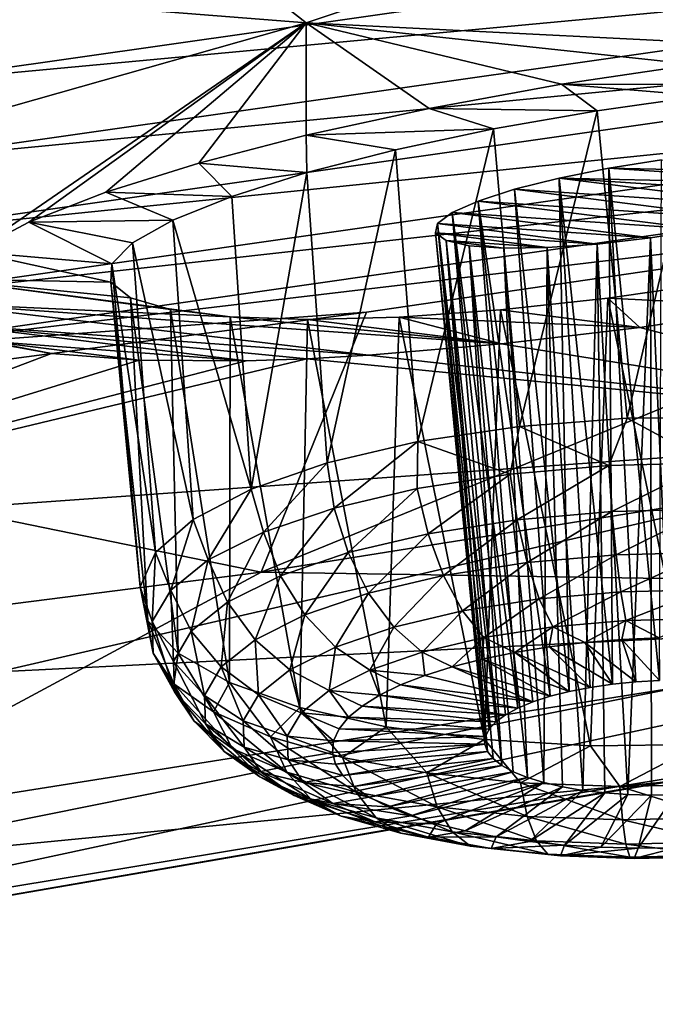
# Model space of a CAD drawing. Header units: metres. Extents: x -92 to 264, y -100 to 50.
# Tile 140 of 256: x 222.98 to 224.71, y -26.3 to -23.6. Entities that reach past the tile are written whole.
import ezdxf

# ---------------------------------------------------------------- set-up
doc = ezdxf.new("R2010")
doc.units = ezdxf.units.M
doc.layers.add('solid_21062050_01', color=7, linetype='CONTINUOUS')

msp = doc.modelspace()

# ---------------------------------------------------------------- linework, layer by layer
at = {"layer": 'solid_21062050_01'}
for points in [[(220.879593, -23.384487, 191.114731), (222.703583, -22.786758, 189.454483), (223.759369, -23.611334, 193.953568)], [(222.703583, -22.786758, 189.454483), (225.820358, -22.922903, 192.041382), (223.759369, -23.611334, 193.953568)], [(225.183243, -23.682306, 195.384888), (223.759369, -23.611334, 193.953568), (225.820358, -22.922903, 192.041382)], [(222.626877, -23.778236, 229.514206), (226.890106, -23.170931, 227.830093), (222.618942, -23.558395, 229.571106)], [(226.882706, -23.380537, 227.737427), (226.890106, -23.170931, 227.830093), (222.626877, -23.778236, 229.514206)], [(220.879593, -23.384487, 191.114731), (223.759369, -23.611334, 193.953568), (221.538956, -24.240316, 195.700638)], [(222.620636, -23.988537, 229.4207), (226.882706, -23.380537, 227.737427), (222.626877, -23.778236, 229.514206)], [(226.856262, -23.578487, 227.605103), (226.882706, -23.380537, 227.737427), (222.620636, -23.988537, 229.4207)], [(222.598297, -24.186718, 229.286194), (226.856262, -23.578487, 227.605103), (222.620636, -23.988537, 229.4207)], [(226.810013, -23.756815, 227.43428), (226.856262, -23.578487, 227.605103), (222.598297, -24.186718, 229.286194)], [(222.846542, -24.237318, 196.606689), (221.538956, -24.240316, 195.700638), (223.759369, -23.611334, 193.953568)], [(223.000122, -24.156481, 196.274048), (222.846542, -24.237318, 196.606689), (223.759369, -23.611334, 193.953568)], [(223.210693, -24.07399, 195.97937), (223.000122, -24.156481, 196.274048), (223.759369, -23.611334, 193.953568)], [(223.465225, -23.994623, 195.738541), (223.210693, -24.07399, 195.97937), (223.759369, -23.611334, 193.953568)], [(223.758942, -23.918152, 195.546494), (223.465225, -23.994623, 195.738541), (223.759369, -23.611334, 193.953568)], [(224.096039, -23.844973, 195.408768), (223.758942, -23.918152, 195.546494), (223.759369, -23.611334, 193.953568)], [(224.457962, -23.779293, 195.334457), (224.096039, -23.844973, 195.408768), (223.759369, -23.611334, 193.953568)], [(224.822006, -23.72493, 195.326904), (224.457962, -23.779293, 195.334457), (223.759369, -23.611334, 193.953568)], [(225.183243, -23.682306, 195.384888), (224.822006, -23.72493, 195.326904), (223.759369, -23.611334, 193.953568)], [(225.128204, -23.779823, 195.868149), (224.457962, -23.779293, 195.334457), (224.822006, -23.72493, 195.326904)], [(222.559235, -24.364748, 229.111771), (226.810013, -23.756815, 227.43428), (222.598297, -24.186718, 229.286194)], [(226.745773, -23.900181, 227.23465), (226.810013, -23.756815, 227.43428), (222.559235, -24.364748, 229.111771)], [(224.555191, -23.851528, 195.798782), (224.096039, -23.844973, 195.408768), (224.457962, -23.779293, 195.334457)], [(224.843826, -23.810616, 195.806), (224.457962, -23.779293, 195.334457), (225.128204, -23.779823, 195.868149)], [(224.555191, -23.851528, 195.798782), (224.457962, -23.779293, 195.334457), (224.843826, -23.810616, 195.806)], [(224.555191, -23.851528, 195.798782), (224.843826, -23.810616, 195.806), (224.638062, -24.692785, 195.579361)], [(224.843826, -23.810616, 195.806), (224.937515, -24.689711, 195.591492), (224.638062, -24.692785, 195.579361)], [(224.271622, -23.901344, 195.847061), (223.758942, -23.918152, 195.546494), (224.096039, -23.844973, 195.408768)], [(224.271622, -23.901344, 195.847061), (224.096039, -23.844973, 195.408768), (224.555191, -23.851528, 195.798782)], [(224.271622, -23.901344, 195.847061), (224.555191, -23.851528, 195.798782), (224.342957, -24.715359, 195.626633)], [(224.555191, -23.851528, 195.798782), (224.638062, -24.692785, 195.579361), (224.342957, -24.715359, 195.626633)], [(222.504974, -24.507238, 228.907318), (226.181458, -24.071962, 227.23497), (226.745773, -23.900181, 227.23465)], [(222.504974, -24.507238, 228.907318), (226.745773, -23.900181, 227.23465), (222.559235, -24.364748, 229.111771)], [(224.003357, -23.958466, 195.949905), (223.758942, -23.918152, 195.546494), (224.271622, -23.901344, 195.847061)], [(224.003357, -23.958466, 195.949905), (224.271622, -23.901344, 195.847061), (224.065094, -24.756447, 195.731216)], [(224.271622, -23.901344, 195.847061), (224.342957, -24.715359, 195.626633), (224.065094, -24.756447, 195.731216)], [(223.761261, -24.02079, 196.10408), (223.465225, -23.994623, 195.738541), (223.758942, -23.918152, 195.546494)], [(224.003357, -23.958466, 195.949905), (223.761261, -24.02079, 196.10408), (223.758942, -23.918152, 195.546494)], [(224.003357, -23.958466, 195.949905), (223.81662, -24.814255, 195.88855), (223.761261, -24.02079, 196.10408)], [(224.003357, -23.958466, 195.949905), (224.065094, -24.756447, 195.731216), (223.81662, -24.814255, 195.88855)], [(223.555557, -24.085745, 196.303452), (223.210693, -24.07399, 195.97937), (223.465225, -23.994623, 195.738541)], [(223.555557, -24.085745, 196.303452), (223.465225, -23.994623, 195.738541), (223.761261, -24.02079, 196.10408)], [(224.731735, -23.985722, 196.684662), (224.587738, -24.00828, 196.69252), (224.726059, -25.410295, 196.322601)], [(225.31781, -24.023981, 197.409088), (224.587738, -24.00828, 196.69252), (224.731735, -23.985722, 196.684662)], [(223.555557, -24.085745, 196.303452), (223.761261, -24.02079, 196.10408), (223.608414, -24.886253, 196.091766)], [(223.761261, -24.02079, 196.10408), (223.81662, -24.814255, 195.88855), (223.608414, -24.886253, 196.091766)], [(224.587738, -24.00828, 196.69252), (224.451187, -24.03562, 196.734329), (224.597549, -25.420126, 196.343185)], [(225.278122, -24.05373, 197.548187), (224.451187, -24.03562, 196.734329), (224.587738, -24.00828, 196.69252)], [(224.587738, -24.00828, 196.69252), (224.661072, -25.413906, 196.328888), (224.726059, -25.410295, 196.322601)], [(224.587738, -24.00828, 196.69252), (224.597549, -25.420126, 196.343185), (224.661072, -25.413906, 196.328888)], [(225.278122, -24.05373, 197.548187), (224.587738, -24.00828, 196.69252), (225.31781, -24.023981, 197.409088)], [(224.451187, -24.03562, 196.734329), (225.106537, -24.117826, 197.773132), (224.329727, -24.066242, 196.807785)], [(224.451187, -24.03562, 196.734329), (224.329727, -24.066242, 196.807785), (224.479263, -25.439926, 196.394699)], [(225.206253, -24.085609, 197.671768), (225.106537, -24.117826, 197.773132), (224.451187, -24.03562, 196.734329)], [(224.451187, -24.03562, 196.734329), (224.536606, -25.428848, 196.36525), (224.597549, -25.420126, 196.343185)], [(224.451187, -24.03562, 196.734329), (224.479263, -25.439926, 196.394699), (224.536606, -25.428848, 196.36525)], [(225.206253, -24.085609, 197.671768), (224.451187, -24.03562, 196.734329), (225.278122, -24.05373, 197.548187)], [(222.504974, -24.507238, 228.907318), (223.924377, -24.402849, 228.145416), (226.181458, -24.071962, 227.23497)], [(223.394623, -24.150618, 196.539444), (223.000122, -24.156481, 196.274048), (223.210693, -24.07399, 195.97937)], [(223.394623, -24.150618, 196.539444), (223.210693, -24.07399, 195.97937), (223.555557, -24.085745, 196.303452)], [(226.181458, -24.071962, 227.23497), (223.635956, -25.113804, 225.063721), (228.028275, -24.413754, 223.119263)], [(226.181458, -24.071962, 227.23497), (223.924377, -24.402849, 228.145416), (223.635956, -25.113804, 225.063721)], [(224.23024, -24.098431, 196.908829), (224.426514, -25.453169, 196.431046), (224.329727, -24.066242, 196.807785)], [(224.23024, -24.098431, 196.908829), (224.329727, -24.066242, 196.807785), (224.984528, -24.148628, 197.846802)], [(224.984528, -24.148628, 197.846802), (224.329727, -24.066242, 196.807785), (225.106537, -24.117826, 197.773132)], [(224.329727, -24.066242, 196.807785), (224.426514, -25.453169, 196.431046), (224.479263, -25.439926, 196.394699)], [(223.394623, -24.150618, 196.539444), (223.555557, -24.085745, 196.303452), (223.608414, -24.886253, 196.091766)], [(224.23024, -24.098431, 196.908829), (224.158646, -24.130283, 197.031509), (224.338318, -25.485207, 196.52179)], [(224.23024, -24.098431, 196.908829), (224.846878, -24.176296, 197.888611), (224.158646, -24.130283, 197.031509)], [(224.23024, -24.098431, 196.908829), (224.379272, -25.468349, 196.473648), (224.426514, -25.453169, 196.431046)], [(224.23024, -24.098431, 196.908829), (224.338318, -25.485207, 196.52179), (224.379272, -25.468349, 196.473648)], [(224.23024, -24.098431, 196.908829), (224.984528, -24.148628, 197.846802), (224.846878, -24.176296, 197.888611)], [(223.284027, -24.212839, 196.802368), (223.000122, -24.156481, 196.274048), (223.394623, -24.150618, 196.539444)], [(223.284027, -24.212839, 196.802368), (223.394623, -24.150618, 196.539444), (223.449539, -24.969297, 196.33197)], [(223.394623, -24.150618, 196.539444), (223.608414, -24.886253, 196.091766), (223.449539, -24.969297, 196.33197)], [(224.158646, -24.130283, 197.031509), (224.118912, -24.159973, 197.168869), (224.27803, -25.522778, 196.631287)], [(224.158646, -24.130283, 197.031509), (224.701157, -24.199245, 197.895874), (224.118912, -24.159973, 197.168869)], [(224.158646, -24.130283, 197.031509), (224.304382, -25.503454, 196.574631), (224.338318, -25.485207, 196.52179)], [(224.158646, -24.130283, 197.031509), (224.27803, -25.522778, 196.631287), (224.304382, -25.503454, 196.574631)], [(224.158646, -24.130283, 197.031509), (224.846878, -24.176296, 197.888611), (224.701157, -24.199245, 197.895874)], [(223.226944, -24.270189, 197.08252), (222.846542, -24.237318, 196.606689), (223.000122, -24.156481, 196.274048)], [(223.226944, -24.270189, 197.08252), (223.000122, -24.156481, 196.274048), (223.284027, -24.212839, 196.802368)], [(224.118912, -24.159973, 197.168869), (224.113312, -24.185875, 197.313416), (224.249756, -25.56332, 196.75209)], [(224.118912, -24.159973, 197.168869), (224.555634, -24.21604, 197.867661), (224.113312, -24.185875, 197.313416)], [(224.118912, -24.159973, 197.168869), (224.25972, -25.542847, 196.690781), (224.27803, -25.522778, 196.631287)], [(224.118912, -24.159973, 197.168869), (224.249756, -25.56332, 196.75209), (224.25972, -25.542847, 196.690781)], [(224.118912, -24.159973, 197.168869), (224.701157, -24.199245, 197.895874), (224.555634, -24.21604, 197.867661)], [(224.701157, -24.199245, 197.895874), (224.846878, -24.176296, 197.888611), (224.769363, -25.722536, 197.271622)], [(224.113312, -24.185875, 197.313416), (224.248306, -25.583845, 196.814163), (224.249756, -25.56332, 196.75209)], [(224.113312, -24.185875, 197.313416), (224.255402, -25.604073, 196.875946), (224.248306, -25.583845, 196.814163)], [(224.113312, -24.185875, 197.313416), (224.142502, -24.206514, 197.457443), (224.255402, -25.604073, 196.875946)], [(224.113312, -24.185875, 197.313416), (224.555634, -24.21604, 197.867661), (224.419006, -24.225571, 197.805084)], [(224.113312, -24.185875, 197.313416), (224.419006, -24.225571, 197.805084), (224.142502, -24.206514, 197.457443)], [(224.142502, -24.206514, 197.457443), (224.270935, -25.623655, 196.936386), (224.255402, -25.604073, 196.875946)], [(224.142502, -24.206514, 197.457443), (224.294601, -25.642262, 196.994446), (224.270935, -25.623655, 196.936386)], [(224.142502, -24.206514, 197.457443), (224.205627, -24.220604, 197.592957), (224.294601, -25.642262, 196.994446)], [(224.142502, -24.206514, 197.457443), (224.419006, -24.225571, 197.805084), (224.299759, -24.22715, 197.711548)], [(224.142502, -24.206514, 197.457443), (224.299759, -24.22715, 197.711548), (224.205627, -24.220604, 197.592957)], [(224.555634, -24.21604, 197.867661), (224.701157, -24.199245, 197.895874), (224.639374, -25.721727, 197.259872)], [(224.701157, -24.199245, 197.895874), (224.703995, -25.723475, 197.269791), (224.639374, -25.721727, 197.259872)], [(224.701157, -24.199245, 197.895874), (224.769363, -25.722536, 197.271622), (224.703995, -25.723475, 197.269791)], [(223.226944, -24.270189, 197.08252), (223.284027, -24.212839, 196.802368), (223.34697, -25.059755, 196.598679)], [(223.284027, -24.212839, 196.802368), (223.449539, -24.969297, 196.33197), (223.34697, -25.059755, 196.598679)], [(224.205627, -24.220604, 197.592957), (224.326035, -25.659569, 197.049133), (224.294601, -25.642262, 196.994446)], [(224.205627, -24.220604, 197.592957), (224.364685, -25.675283, 197.099503), (224.326035, -25.659569, 197.049133)], [(224.205627, -24.220604, 197.592957), (224.299759, -24.22715, 197.711548), (224.364685, -25.675283, 197.099503)], [(224.299759, -24.22715, 197.711548), (224.419006, -24.225571, 197.805084), (224.409897, -25.689135, 197.144699)], [(224.299759, -24.22715, 197.711548), (224.409897, -25.689135, 197.144699), (224.364685, -25.675283, 197.099503)], [(224.419006, -24.225571, 197.805084), (224.460892, -25.700886, 197.18396), (224.409897, -25.689135, 197.144699)], [(224.419006, -24.225571, 197.805084), (224.555634, -24.21604, 197.867661), (224.516769, -25.710337, 197.216583)], [(224.419006, -24.225571, 197.805084), (224.516769, -25.710337, 197.216583), (224.460892, -25.700886, 197.18396)], [(224.555634, -24.21604, 197.867661), (224.576614, -25.717323, 197.242035), (224.516769, -25.710337, 197.216583)], [(224.555634, -24.21604, 197.867661), (224.639374, -25.721727, 197.259872), (224.576614, -25.717323, 197.242035)], [(223.061813, -24.515442, 198.385651), (221.746796, -25.014183, 200.419815), (221.538956, -24.240316, 195.700638)], [(222.886429, -24.482143, 198.043091), (223.061813, -24.515442, 198.385651), (221.538956, -24.240316, 195.700638)], [(223.224884, -24.32082, 197.370819), (222.75824, -24.311523, 196.956238), (222.846542, -24.237318, 196.606689)], [(223.224884, -24.32082, 197.370819), (222.846542, -24.237318, 196.606689), (223.226944, -24.270189, 197.08252)], [(223.224884, -24.32082, 197.370819), (223.226944, -24.270189, 197.08252), (223.305176, -25.153679, 196.880219)], [(223.226944, -24.270189, 197.08252), (223.34697, -25.059755, 196.598679), (223.305176, -25.153679, 196.880219)], [(223.551224, -24.415541, 198.194473), (222.735031, -24.378183, 197.317795), (222.75824, -24.311523, 196.956238)], [(223.278473, -24.363024, 197.658554), (222.75824, -24.311523, 196.956238), (223.224884, -24.32082, 197.370819)], [(223.387695, -24.395138, 197.936554), (222.75824, -24.311523, 196.956238), (223.278473, -24.363024, 197.658554)], [(223.551224, -24.415541, 198.194473), (222.75824, -24.311523, 196.956238), (223.387695, -24.395138, 197.936554)], [(223.224884, -24.32082, 197.370819), (223.305176, -25.153679, 196.880219), (223.325989, -25.246958, 197.164291)], [(223.278473, -24.363024, 197.658554), (223.224884, -24.32082, 197.370819), (223.325989, -25.246958, 197.164291)], [(224.883118, -24.321569, 198.807129), (225.05188, -24.386532, 199.380539), (224.585068, -24.364405, 198.7957)], [(224.883118, -24.321569, 198.807129), (224.585068, -24.364405, 198.7957), (224.837173, -25.585165, 198.297043)], [(223.278473, -24.363024, 197.658554), (223.325989, -25.246958, 197.164291), (223.408508, -25.335516, 197.438477)], [(223.387695, -24.395138, 197.936554), (223.278473, -24.363024, 197.658554), (223.408508, -25.335516, 197.438477)], [(224.585068, -24.364405, 198.7957), (224.672012, -24.444242, 199.381592), (224.291153, -24.39646, 198.725372)], [(224.585068, -24.364405, 198.7957), (224.291153, -24.39646, 198.725372), (224.537704, -25.588238, 198.284927)], [(224.585068, -24.364405, 198.7957), (224.537704, -25.588238, 198.284927), (224.837173, -25.585165, 198.297043)], [(224.585068, -24.364405, 198.7957), (225.05188, -24.386532, 199.380539), (224.672012, -24.444242, 199.381592)], [(222.735031, -24.378183, 197.317795), (224.293564, -24.489441, 199.310822), (223.930038, -24.520267, 199.170074)], [(223.551224, -24.415541, 198.194473), (224.293564, -24.489441, 199.310822), (222.735031, -24.378183, 197.317795)], [(222.735031, -24.378183, 197.317795), (223.930038, -24.520267, 199.170074), (222.777313, -24.435644, 197.682877)], [(223.387695, -24.395138, 197.936554), (223.408508, -25.335516, 197.438477), (223.549103, -25.415487, 197.690811)], [(223.551224, -24.415541, 198.194473), (223.387695, -24.395138, 197.936554), (223.549103, -25.415487, 197.690811)], [(224.291153, -24.39646, 198.725372), (224.672012, -24.444242, 199.381592), (224.01329, -24.416237, 198.598221)], [(224.291153, -24.39646, 198.725372), (224.01329, -24.416237, 198.598221), (224.246979, -25.571678, 198.213943)], [(224.291153, -24.39646, 198.725372), (224.246979, -25.571678, 198.213943), (224.537704, -25.588238, 198.284927)], [(224.672012, -24.444242, 199.381592), (225.05188, -24.386532, 199.380539), (225.764969, -24.72702, 202.577301)], [(223.924377, -24.402849, 228.145416), (221.631256, -24.703745, 228.973206), (223.635956, -25.113804, 225.063721)], [(222.504974, -24.507238, 228.907318), (221.631256, -24.703745, 228.973206), (223.924377, -24.402849, 228.145416)], [(223.551224, -24.415541, 198.194473), (223.549103, -25.415487, 197.690811), (223.741638, -25.483372, 197.910248)], [(223.763107, -24.422741, 198.418869), (224.293564, -24.489441, 199.310822), (223.551224, -24.415541, 198.194473)], [(223.763107, -24.422741, 198.418869), (223.551224, -24.415541, 198.194473), (223.741638, -25.483372, 197.910248)], [(228.028275, -24.413754, 223.119263), (223.635956, -25.113804, 225.063721), (226.480988, -25.157835, 219.937286)], [(223.763107, -24.422741, 198.418869), (223.741638, -25.483372, 197.910248), (223.977707, -25.536205, 198.087204)], [(224.01329, -24.416237, 198.598221), (224.293564, -24.489441, 199.310822), (223.763107, -24.422741, 198.418869)], [(224.01329, -24.416237, 198.598221), (223.763107, -24.422741, 198.418869), (223.977707, -25.536205, 198.087204)], [(224.01329, -24.416237, 198.598221), (223.977707, -25.536205, 198.087204), (224.246979, -25.571678, 198.213943)], [(224.01329, -24.416237, 198.598221), (224.672012, -24.444242, 199.381592), (224.293564, -24.489441, 199.310822)], [(222.777313, -24.435644, 197.682877), (223.930038, -24.520267, 199.170074), (223.761337, -24.529665, 199.076599)], [(222.777313, -24.435644, 197.682877), (223.761337, -24.529665, 199.076599), (223.594574, -24.535286, 198.963211)], [(222.777313, -24.435644, 197.682877), (223.594574, -24.535286, 198.963211), (222.886429, -24.482143, 198.043091)], [(224.293564, -24.489441, 199.310822), (224.672012, -24.444242, 199.381592), (225.764969, -24.72702, 202.577301)], [(222.886429, -24.482143, 198.043091), (223.594574, -24.535286, 198.963211), (223.301697, -24.533657, 198.698517)], [(222.886429, -24.482143, 198.043091), (223.301697, -24.533657, 198.698517), (223.061813, -24.515442, 198.385651)], [(223.930038, -24.520267, 199.170074), (224.293564, -24.489441, 199.310822), (225.764969, -24.72702, 202.577301)], [(223.061813, -24.515442, 198.385651), (223.301697, -24.533657, 198.698517), (221.746796, -25.014183, 200.419815)], [(221.746796, -25.014183, 200.419815), (223.761337, -24.529665, 199.076599), (225.764969, -24.72702, 202.577301)], [(223.594574, -24.535286, 198.963211), (223.761337, -24.529665, 199.076599), (221.746796, -25.014183, 200.419815)], [(223.761337, -24.529665, 199.076599), (223.930038, -24.520267, 199.170074), (225.764969, -24.72702, 202.577301)], [(223.301697, -24.533657, 198.698517), (223.594574, -24.535286, 198.963211), (221.746796, -25.014183, 200.419815)], [(224.587509, -24.821613, 195.568207), (224.342957, -24.715359, 195.626633), (224.638062, -24.692785, 195.579361)], [(224.863586, -24.814812, 195.567368), (224.587509, -24.821613, 195.568207), (224.638062, -24.692785, 195.579361)], [(224.863586, -24.814812, 195.567368), (224.638062, -24.692785, 195.579361), (224.937515, -24.689711, 195.591492)], [(221.631256, -24.703745, 228.973206), (219.092606, -25.692774, 226.671875), (223.635956, -25.113804, 225.063721)], [(224.317291, -24.845158, 195.620193), (224.065094, -24.756447, 195.731216), (224.342957, -24.715359, 195.626633)], [(224.587509, -24.821613, 195.568207), (224.317291, -24.845158, 195.620193), (224.342957, -24.715359, 195.626633)], [(221.746796, -25.014183, 200.419815), (225.764969, -24.72702, 202.577301), (222.916412, -25.386377, 204.408737)], [(222.916412, -25.386377, 204.408737), (225.764969, -24.72702, 202.577301), (225.667343, -25.249088, 207.390106)], [(224.065094, -24.756447, 195.731216), (223.835434, -24.938253, 195.867737), (223.81662, -24.814255, 195.88855)], [(224.063354, -24.884542, 195.721329), (223.835434, -24.938253, 195.867737), (224.065094, -24.756447, 195.731216)], [(224.317291, -24.845158, 195.620193), (224.063354, -24.884542, 195.721329), (224.065094, -24.756447, 195.731216)], [(223.642288, -25.004227, 196.053772), (223.608414, -24.886253, 196.091766), (223.81662, -24.814255, 195.88855)], [(223.835434, -24.938253, 195.867737), (223.642288, -25.004227, 196.053772), (223.81662, -24.814255, 195.88855)], [(224.33667, -24.970585, 195.634949), (224.317291, -24.845158, 195.620193), (224.587509, -24.821613, 195.568207)], [(224.33667, -24.970585, 195.634949), (224.587509, -24.821613, 195.568207), (224.596146, -24.947975, 195.585022)], [(224.596146, -24.947975, 195.585022), (224.587509, -24.821613, 195.568207), (224.863586, -24.814812, 195.567368)], [(224.596146, -24.947975, 195.585022), (224.863586, -24.814812, 195.567368), (224.861267, -24.941442, 195.584213)], [(224.092804, -25.008408, 195.732071), (224.063354, -24.884542, 195.721329), (224.317291, -24.845158, 195.620193)], [(224.092804, -25.008408, 195.732071), (224.317291, -24.845158, 195.620193), (224.33667, -24.970585, 195.634949)], [(223.491333, -25.079926, 196.272293), (223.449539, -24.969297, 196.33197), (223.608414, -24.886253, 196.091766)], [(223.642288, -25.004227, 196.053772), (223.491333, -25.079926, 196.272293), (223.608414, -24.886253, 196.091766)], [(224.063354, -24.884542, 195.721329), (223.873917, -25.059986, 195.872665), (223.835434, -24.938253, 195.867737)], [(224.092804, -25.008408, 195.732071), (223.873917, -25.059986, 195.872665), (224.063354, -24.884542, 195.721329)], [(223.688431, -25.123341, 196.051315), (223.642288, -25.004227, 196.053772), (223.835434, -24.938253, 195.867737)], [(223.688431, -25.123341, 196.051315), (223.835434, -24.938253, 195.867737), (223.873917, -25.059986, 195.872665)], [(224.33667, -24.970585, 195.634949), (224.596146, -24.947975, 195.585022), (224.363831, -25.086985, 195.680099)], [(224.596146, -24.947975, 195.585022), (224.607361, -25.065765, 195.63324), (224.363831, -25.086985, 195.680099)], [(224.596146, -24.947975, 195.585022), (224.861267, -24.941442, 195.584213), (224.607361, -25.065765, 195.63324)], [(224.861267, -24.941442, 195.584213), (224.856171, -25.059635, 195.632477), (224.607361, -25.065765, 195.63324)], [(223.388382, -25.162443, 196.514893), (223.34697, -25.059755, 196.598679), (223.449539, -24.969297, 196.33197)], [(223.491333, -25.079926, 196.272293), (223.388382, -25.162443, 196.514893), (223.449539, -24.969297, 196.33197)], [(224.092804, -25.008408, 195.732071), (224.33667, -24.970585, 195.634949), (224.134964, -25.12248, 195.77124)], [(224.33667, -24.970585, 195.634949), (224.363831, -25.086985, 195.680099), (224.134964, -25.12248, 195.77124)], [(223.543488, -25.196035, 196.261154), (223.491333, -25.079926, 196.272293), (223.642288, -25.004227, 196.053772)], [(223.543488, -25.196035, 196.261154), (223.642288, -25.004227, 196.053772), (223.688431, -25.123341, 196.051315)], [(224.092804, -25.008408, 195.732071), (223.929535, -25.170887, 195.903183), (223.873917, -25.059986, 195.872665)], [(224.092804, -25.008408, 195.732071), (224.134964, -25.12248, 195.77124), (223.929535, -25.170887, 195.903183)], [(223.337402, -25.248606, 196.772278), (223.305176, -25.153679, 196.880219), (223.34697, -25.059755, 196.598679)], [(223.388382, -25.162443, 196.514893), (223.337402, -25.248606, 196.772278), (223.34697, -25.059755, 196.598679)], [(223.688431, -25.123341, 196.051315), (223.873917, -25.059986, 195.872665), (223.755463, -25.230347, 196.070847)], [(223.873917, -25.059986, 195.872665), (223.929535, -25.170887, 195.903183), (223.755463, -25.230347, 196.070847)], [(224.363831, -25.086985, 195.680099), (224.607361, -25.065765, 195.63324), (224.397018, -25.186756, 195.752686)], [(224.607361, -25.065765, 195.63324), (224.620392, -25.167292, 195.709702), (224.397018, -25.186756, 195.752686)], [(224.607361, -25.065765, 195.63324), (224.856171, -25.059635, 195.632477), (224.620392, -25.167292, 195.709702)], [(224.856171, -25.059635, 195.632477), (224.848618, -25.161669, 195.709015), (224.620392, -25.167292, 195.709702)], [(223.444626, -25.275278, 196.494141), (223.388382, -25.162443, 196.514893), (223.491333, -25.079926, 196.272293)], [(223.444626, -25.275278, 196.494141), (223.491333, -25.079926, 196.272293), (223.543488, -25.196035, 196.261154)], [(224.134964, -25.12248, 195.77124), (224.363831, -25.086985, 195.680099), (224.187088, -25.219315, 195.836288)], [(224.363831, -25.086985, 195.680099), (224.397018, -25.186756, 195.752686), (224.187088, -25.219315, 195.836288)], [(223.635956, -25.113804, 225.063721), (219.092606, -25.692774, 226.671875), (222.329071, -25.816645, 221.767197)], [(223.635956, -25.113804, 225.063721), (222.329071, -25.816645, 221.767197), (226.480988, -25.157835, 219.937286)], [(223.543488, -25.196035, 196.261154), (223.688431, -25.123341, 196.051315), (223.619431, -25.298571, 196.267792)], [(223.688431, -25.123341, 196.051315), (223.755463, -25.230347, 196.070847), (223.619431, -25.298571, 196.267792)], [(224.134964, -25.12248, 195.77124), (223.998657, -25.263716, 195.957321), (223.929535, -25.170887, 195.903183)], [(224.134964, -25.12248, 195.77124), (224.187088, -25.219315, 195.836288), (223.998657, -25.263716, 195.957321)], [(226.480988, -25.157835, 219.937286), (221.732697, -26.175949, 218.024033), (225.751404, -25.512188, 216.180359)], [(226.480988, -25.157835, 219.937286), (222.329071, -25.816645, 221.767197), (221.732697, -26.175949, 218.024033)], [(223.340332, -25.335104, 197.034531), (223.325989, -25.246958, 197.164291), (223.305176, -25.153679, 196.880219)], [(223.337402, -25.248606, 196.772278), (223.340332, -25.335104, 197.034531), (223.305176, -25.153679, 196.880219)], [(223.39566, -25.358023, 196.741302), (223.337402, -25.248606, 196.772278), (223.388382, -25.162443, 196.514893)], [(223.39566, -25.358023, 196.741302), (223.388382, -25.162443, 196.514893), (223.444626, -25.275278, 196.494141)], [(223.755463, -25.230347, 196.070847), (223.929535, -25.170887, 195.903183), (223.838989, -25.318254, 196.111099)], [(223.929535, -25.170887, 195.903183), (223.998657, -25.263716, 195.957321), (223.838989, -25.318254, 196.111099)], [(224.397018, -25.186756, 195.752686), (224.620392, -25.167292, 195.709702), (224.434052, -25.263384, 195.847977)], [(224.620392, -25.167292, 195.709702), (224.634399, -25.245926, 195.809433), (224.434052, -25.263384, 195.847977)], [(224.620392, -25.167292, 195.709702), (224.848618, -25.161669, 195.709015), (224.634399, -25.245926, 195.809433)], [(224.848618, -25.161669, 195.709015), (224.839096, -25.240883, 195.808807), (224.634399, -25.245926, 195.809433)], [(223.444626, -25.275278, 196.494141), (223.543488, -25.196035, 196.261154), (223.526642, -25.37294, 196.48645)], [(223.543488, -25.196035, 196.261154), (223.619431, -25.298571, 196.267792), (223.526642, -25.37294, 196.48645)], [(224.187088, -25.219315, 195.836288), (224.397018, -25.186756, 195.752686), (224.245758, -25.292585, 195.922974)], [(224.397018, -25.186756, 195.752686), (224.434052, -25.263384, 195.847977), (224.245758, -25.292585, 195.922974)], [(223.619431, -25.298571, 196.267792), (223.755463, -25.230347, 196.070847), (223.714203, -25.380835, 196.291748)], [(223.755463, -25.230347, 196.070847), (223.838989, -25.318254, 196.111099), (223.714203, -25.380835, 196.291748)], [(224.187088, -25.219315, 195.836288), (224.076767, -25.332409, 196.031509), (223.998657, -25.263716, 195.957321)], [(224.187088, -25.219315, 195.836288), (224.245758, -25.292585, 195.922974), (224.076767, -25.332409, 196.031509)], [(222.334656, -25.920717, 209.255951), (225.667343, -25.249088, 207.390106), (224.75499, -25.685925, 212.404907)], [(222.916412, -25.386377, 204.408737), (225.667343, -25.249088, 207.390106), (222.334656, -25.920717, 209.255951)], [(223.397064, -25.418613, 197.29158), (223.408508, -25.335516, 197.438477), (223.325989, -25.246958, 197.164291)], [(223.340332, -25.335104, 197.034531), (223.397064, -25.418613, 197.29158), (223.325989, -25.246958, 197.164291)], [(223.398468, -25.441088, 196.993149), (223.340332, -25.335104, 197.034531), (223.337402, -25.248606, 196.772278)], [(223.398468, -25.441088, 196.993149), (223.337402, -25.248606, 196.772278), (223.39566, -25.358023, 196.741302)], [(224.434052, -25.263384, 195.847977), (224.634399, -25.245926, 195.809433), (224.521973, -25.306362, 195.946625)], [(224.634399, -25.245926, 195.809433), (224.622925, -25.298029, 195.928589), (224.521973, -25.306362, 195.946625)], [(224.634399, -25.245926, 195.809433), (224.725449, -25.293243, 195.921432), (224.622925, -25.298029, 195.928589)], [(224.634399, -25.245926, 195.809433), (224.839096, -25.240883, 195.808807), (224.725449, -25.293243, 195.921432)], [(223.39566, -25.358023, 196.741302), (223.444626, -25.275278, 196.494141), (223.480698, -25.450594, 196.718414)], [(223.444626, -25.275278, 196.494141), (223.526642, -25.37294, 196.48645), (223.480698, -25.450594, 196.718414)], [(223.838989, -25.318254, 196.111099), (223.998657, -25.263716, 195.957321), (223.933563, -25.381327, 196.169449)], [(223.998657, -25.263716, 195.957321), (224.076767, -25.332409, 196.031509), (223.933563, -25.381327, 196.169449)], [(224.245758, -25.292585, 195.922974), (224.434052, -25.263384, 195.847977), (224.329834, -25.333218, 196.014221)], [(224.434052, -25.263384, 195.847977), (224.423874, -25.318142, 195.975281), (224.329834, -25.333218, 196.014221)], [(224.434052, -25.263384, 195.847977), (224.521973, -25.306362, 195.946625), (224.423874, -25.318142, 195.975281)], [(223.526642, -25.37294, 196.48645), (223.619431, -25.298571, 196.267792), (223.629105, -25.449049, 196.492325)], [(223.619431, -25.298571, 196.267792), (223.714203, -25.380835, 196.291748), (223.629105, -25.449049, 196.492325)], [(224.245758, -25.292585, 195.922974), (224.158676, -25.372458, 196.12085), (224.076767, -25.332409, 196.031509)], [(224.245758, -25.292585, 195.922974), (224.241074, -25.351398, 196.062943), (224.158676, -25.372458, 196.12085)], [(224.245758, -25.292585, 195.922974), (224.329834, -25.333218, 196.014221), (224.241074, -25.351398, 196.062943)], [(224.521973, -25.306362, 195.946625), (224.597549, -25.420126, 196.343185), (224.423874, -25.318142, 195.975281)], [(224.622925, -25.298029, 195.928589), (224.661072, -25.413906, 196.328888), (224.521973, -25.306362, 195.946625)], [(224.521973, -25.306362, 195.946625), (224.661072, -25.413906, 196.328888), (224.597549, -25.420126, 196.343185)], [(224.725449, -25.293243, 195.921432), (224.726059, -25.410295, 196.322601), (224.622925, -25.298029, 195.928589)], [(224.622925, -25.298029, 195.928589), (224.726059, -25.410295, 196.322601), (224.661072, -25.413906, 196.328888)], [(223.452957, -25.521284, 197.240005), (223.397064, -25.418613, 197.29158), (223.340332, -25.335104, 197.034531)], [(223.452957, -25.521284, 197.240005), (223.340332, -25.335104, 197.034531), (223.398468, -25.441088, 196.993149)], [(223.397064, -25.418613, 197.29158), (223.505417, -25.495926, 197.533554), (223.408508, -25.335516, 197.438477)], [(223.505417, -25.495926, 197.533554), (223.549103, -25.415487, 197.690811), (223.408508, -25.335516, 197.438477)], [(223.714203, -25.380835, 196.291748), (223.838989, -25.318254, 196.111099), (223.82164, -25.437454, 196.331482)], [(223.838989, -25.318254, 196.111099), (223.933563, -25.381327, 196.169449), (223.82164, -25.437454, 196.331482)], [(223.933563, -25.381327, 196.169449), (224.076767, -25.332409, 196.031509), (224.083694, -25.396132, 196.187195)], [(224.076767, -25.332409, 196.031509), (224.158676, -25.372458, 196.12085), (224.083694, -25.396132, 196.187195)], [(224.329834, -25.333218, 196.014221), (224.479263, -25.439926, 196.394699), (224.241074, -25.351398, 196.062943)], [(224.423874, -25.318142, 195.975281), (224.536606, -25.428848, 196.36525), (224.329834, -25.333218, 196.014221)], [(224.329834, -25.333218, 196.014221), (224.536606, -25.428848, 196.36525), (224.479263, -25.439926, 196.394699)], [(224.423874, -25.318142, 195.975281), (224.597549, -25.420126, 196.343185), (224.536606, -25.428848, 196.36525)], [(223.39566, -25.358023, 196.741302), (223.480698, -25.450594, 196.718414), (223.483337, -25.528553, 196.954773)], [(223.398468, -25.441088, 196.993149), (223.39566, -25.358023, 196.741302), (223.483337, -25.528553, 196.954773)], [(224.241074, -25.351398, 196.062943), (224.426514, -25.453169, 196.431046), (224.158676, -25.372458, 196.12085)], [(224.241074, -25.351398, 196.062943), (224.479263, -25.439926, 196.394699), (224.426514, -25.453169, 196.431046)], [(223.480698, -25.450594, 196.718414), (223.526642, -25.37294, 196.48645), (223.58696, -25.520279, 196.705093)], [(223.526642, -25.37294, 196.48645), (223.629105, -25.449049, 196.492325), (223.58696, -25.520279, 196.705093)], [(223.629105, -25.449049, 196.492325), (223.714203, -25.380835, 196.291748), (223.7453, -25.498636, 196.511368)], [(223.714203, -25.380835, 196.291748), (223.82164, -25.437454, 196.331482), (223.7453, -25.498636, 196.511368)], [(223.82164, -25.437454, 196.331482), (223.933563, -25.381327, 196.169449), (223.959625, -25.450096, 196.341797)], [(223.933563, -25.381327, 196.169449), (224.083694, -25.396132, 196.187195), (224.017059, -25.422119, 196.261154)], [(223.933563, -25.381327, 196.169449), (224.017059, -25.422119, 196.261154), (223.959625, -25.450096, 196.341797)], [(224.083694, -25.396132, 196.187195), (224.158676, -25.372458, 196.12085), (224.379272, -25.468349, 196.473648)], [(224.158676, -25.372458, 196.12085), (224.426514, -25.453169, 196.431046), (224.379272, -25.468349, 196.473648)], [(223.557007, -25.595528, 197.472366), (223.505417, -25.495926, 197.533554), (223.397064, -25.418613, 197.29158)], [(223.557007, -25.595528, 197.472366), (223.397064, -25.418613, 197.29158), (223.452957, -25.521284, 197.240005)], [(223.505417, -25.495926, 197.533554), (223.66124, -25.564068, 197.751144), (223.549103, -25.415487, 197.690811)], [(223.66124, -25.564068, 197.751144), (223.741638, -25.483372, 197.910248), (223.549103, -25.415487, 197.690811)], [(224.017059, -25.422119, 196.261154), (224.083694, -25.396132, 196.187195), (224.379272, -25.468349, 196.473648)], [(223.398468, -25.441088, 196.993149), (223.483337, -25.528553, 196.954773), (223.53447, -25.603815, 197.186447)], [(223.452957, -25.521284, 197.240005), (223.398468, -25.441088, 196.993149), (223.53447, -25.603815, 197.186447)], [(223.7453, -25.498636, 196.511368), (223.82164, -25.437454, 196.331482), (223.875092, -25.510588, 196.518997)], [(223.82164, -25.437454, 196.331482), (223.959625, -25.450096, 196.341797), (223.912109, -25.47971, 196.428101)], [(223.82164, -25.437454, 196.331482), (223.912109, -25.47971, 196.428101), (223.875092, -25.510588, 196.518997)], [(223.959625, -25.450096, 196.341797), (224.017059, -25.422119, 196.261154), (224.338318, -25.485207, 196.52179)], [(224.017059, -25.422119, 196.261154), (224.379272, -25.468349, 196.473648), (224.338318, -25.485207, 196.52179)], [(223.480698, -25.450594, 196.718414), (223.58696, -25.520279, 196.705093), (223.589371, -25.591785, 196.92189)], [(223.483337, -25.528553, 196.954773), (223.480698, -25.450594, 196.718414), (223.589371, -25.591785, 196.92189)], [(223.58696, -25.520279, 196.705093), (223.629105, -25.449049, 196.492325), (223.707504, -25.562523, 196.702194)], [(223.629105, -25.449049, 196.492325), (223.7453, -25.498636, 196.511368), (223.707504, -25.562523, 196.702194)], [(223.912109, -25.47971, 196.428101), (223.959625, -25.450096, 196.341797), (224.304382, -25.503454, 196.574631)], [(223.959625, -25.450096, 196.341797), (224.338318, -25.485207, 196.52179), (224.304382, -25.503454, 196.574631)], [(223.706635, -25.660965, 197.68132), (223.66124, -25.564068, 197.751144), (223.505417, -25.495926, 197.533554)], [(223.706635, -25.660965, 197.68132), (223.505417, -25.495926, 197.533554), (223.557007, -25.595528, 197.472366)], [(223.66124, -25.564068, 197.751144), (223.858521, -25.620422, 197.935989), (223.741638, -25.483372, 197.910248)], [(223.707504, -25.562523, 196.702194), (223.7453, -25.498636, 196.511368), (223.834335, -25.574574, 196.70993)], [(223.858521, -25.620422, 197.935989), (223.977707, -25.536205, 198.087204), (223.741638, -25.483372, 197.910248)], [(223.7453, -25.498636, 196.511368), (223.875092, -25.510588, 196.518997), (223.84906, -25.542343, 196.613342)], [(223.7453, -25.498636, 196.511368), (223.84906, -25.542343, 196.613342), (223.834335, -25.574574, 196.70993)], [(223.875092, -25.510588, 196.518997), (223.912109, -25.47971, 196.428101), (224.27803, -25.522778, 196.631287)], [(223.912109, -25.47971, 196.428101), (224.304382, -25.503454, 196.574631), (224.27803, -25.522778, 196.631287)], [(221.223083, -26.295517, 214.098114), (225.751404, -25.512188, 216.180359), (221.732697, -26.175949, 218.024033)], [(221.223083, -26.295517, 214.098114), (224.75499, -25.685925, 212.404907), (225.751404, -25.512188, 216.180359)], [(223.452957, -25.521284, 197.240005), (223.53447, -25.603815, 197.186447), (223.632126, -25.673494, 197.40451)], [(223.557007, -25.595528, 197.472366), (223.452957, -25.521284, 197.240005), (223.632126, -25.673494, 197.40451)], [(223.483337, -25.528553, 196.954773), (223.589371, -25.591785, 196.92189), (223.636276, -25.660822, 197.134384)], [(223.53447, -25.603815, 197.186447), (223.483337, -25.528553, 196.954773), (223.636276, -25.660822, 197.134384)], [(223.58696, -25.520279, 196.705093), (223.707504, -25.562523, 196.702194), (223.709671, -25.626657, 196.896652)], [(223.589371, -25.591785, 196.92189), (223.58696, -25.520279, 196.705093), (223.709671, -25.626657, 196.896652)], [(223.84906, -25.542343, 196.613342), (223.875092, -25.510588, 196.518997), (224.25972, -25.542847, 196.690781)], [(223.875092, -25.510588, 196.518997), (224.27803, -25.522778, 196.631287), (224.25972, -25.542847, 196.690781)], [(223.834335, -25.574574, 196.70993), (223.84906, -25.542343, 196.613342), (224.249756, -25.56332, 196.75209)], [(223.84906, -25.542343, 196.613342), (224.25972, -25.542847, 196.690781), (224.249756, -25.56332, 196.75209)], [(223.858521, -25.620422, 197.935989), (224.089706, -25.662825, 198.080994), (223.977707, -25.536205, 198.087204)], [(224.089706, -25.662825, 198.080994), (224.246979, -25.571678, 198.213943), (223.977707, -25.536205, 198.087204)], [(223.896103, -25.715084, 197.858841), (223.858521, -25.620422, 197.935989), (223.66124, -25.564068, 197.751144)], [(223.896103, -25.715084, 197.858841), (223.66124, -25.564068, 197.751144), (223.706635, -25.660965, 197.68132)], [(223.707504, -25.562523, 196.702194), (223.834335, -25.574574, 196.70993), (223.8311, -25.606876, 196.807556)], [(223.709671, -25.626657, 196.896652), (223.707504, -25.562523, 196.702194), (223.8311, -25.606876, 196.807556)], [(223.8311, -25.606876, 196.807556), (223.834335, -25.574574, 196.70993), (224.248306, -25.583845, 196.814163)], [(223.834335, -25.574574, 196.70993), (224.249756, -25.56332, 196.75209), (224.248306, -25.583845, 196.814163)], [(224.089706, -25.662825, 198.080994), (224.345886, -25.689642, 198.180573), (224.246979, -25.571678, 198.213943)], [(224.345886, -25.689642, 198.180573), (224.537704, -25.588238, 198.284927), (224.246979, -25.571678, 198.213943)], [(223.53447, -25.603815, 197.186447), (223.636276, -25.660822, 197.134384), (223.725845, -25.724733, 197.334412)], [(223.632126, -25.673494, 197.40451), (223.53447, -25.603815, 197.186447), (223.725845, -25.724733, 197.334412)], [(223.557007, -25.595528, 197.472366), (223.632126, -25.673494, 197.40451), (223.772552, -25.734907, 197.600616)], [(223.706635, -25.660965, 197.68132), (223.557007, -25.595528, 197.472366), (223.772552, -25.734907, 197.600616)], [(223.589371, -25.591785, 196.92189), (223.709671, -25.626657, 196.896652), (223.75174, -25.688578, 197.087234)], [(223.636276, -25.660822, 197.134384), (223.589371, -25.591785, 196.92189), (223.75174, -25.688578, 197.087234)], [(223.709671, -25.626657, 196.896652), (223.8311, -25.606876, 196.807556), (223.839401, -25.638844, 196.904999)], [(223.839401, -25.638844, 196.904999), (223.8311, -25.606876, 196.807556), (224.248306, -25.583845, 196.814163)], [(223.839401, -25.638844, 196.904999), (224.248306, -25.583845, 196.814163), (224.255402, -25.604073, 196.875946)], [(223.859116, -25.670074, 197.001022), (223.839401, -25.638844, 196.904999), (224.255402, -25.604073, 196.875946)], [(223.859116, -25.670074, 197.001022), (224.255402, -25.604073, 196.875946), (224.270935, -25.623655, 196.936386)], [(224.345886, -25.689642, 198.180573), (224.617233, -25.699848, 198.230911), (224.537704, -25.588238, 198.284927)], [(224.617233, -25.699848, 198.230911), (224.837173, -25.585165, 198.297043), (224.537704, -25.588238, 198.284927)], [(224.617233, -25.699848, 198.230911), (224.893326, -25.693047, 198.230072), (224.837173, -25.585165, 198.297043)], [(223.709671, -25.626657, 196.896652), (223.839401, -25.638844, 196.904999), (223.859116, -25.670074, 197.001022)], [(223.75174, -25.688578, 197.087234), (223.709671, -25.626657, 196.896652), (223.859116, -25.670074, 197.001022)], [(224.118103, -25.755802, 197.998077), (224.089706, -25.662825, 198.080994), (223.858521, -25.620422, 197.935989)], [(224.118103, -25.755802, 197.998077), (223.858521, -25.620422, 197.935989), (223.896103, -25.715084, 197.858841)], [(223.890015, -25.700176, 197.094421), (223.859116, -25.670074, 197.001022), (224.270935, -25.623655, 196.936386)], [(223.890015, -25.700176, 197.094421), (224.270935, -25.623655, 196.936386), (224.294601, -25.642262, 196.994446)], [(223.636276, -25.660822, 197.134384), (223.75174, -25.688578, 197.087234), (223.832077, -25.745901, 197.266647)], [(223.725845, -25.724733, 197.334412), (223.636276, -25.660822, 197.134384), (223.832077, -25.745901, 197.266647)], [(223.706635, -25.660965, 197.68132), (223.772552, -25.734907, 197.600616), (223.950363, -25.785698, 197.767212)], [(223.896103, -25.715084, 197.858841), (223.706635, -25.660965, 197.68132), (223.950363, -25.785698, 197.767212)], [(223.931702, -25.728769, 197.184021), (223.890015, -25.700176, 197.094421), (224.294601, -25.642262, 196.994446)], [(223.931702, -25.728769, 197.184021), (224.294601, -25.642262, 196.994446), (224.326035, -25.659569, 197.049133)], [(223.983658, -25.755495, 197.268707), (223.931702, -25.728769, 197.184021), (224.326035, -25.659569, 197.049133)], [(223.983658, -25.755495, 197.268707), (224.326035, -25.659569, 197.049133), (224.364685, -25.675283, 197.099503)], [(224.36412, -25.781557, 198.093719), (224.345886, -25.689642, 198.180573), (224.089706, -25.662825, 198.080994)], [(224.36412, -25.781557, 198.093719), (224.089706, -25.662825, 198.080994), (224.118103, -25.755802, 197.998077)], [(222.334656, -25.920717, 209.255951), (224.75499, -25.685925, 212.404907), (221.223083, -26.295517, 214.098114)], [(223.632126, -25.673494, 197.40451), (223.725845, -25.724733, 197.334412), (223.85466, -25.781065, 197.514297)], [(223.772552, -25.734907, 197.600616), (223.632126, -25.673494, 197.40451), (223.85466, -25.781065, 197.514297)], [(223.75174, -25.688578, 197.087234), (223.859116, -25.670074, 197.001022), (223.890015, -25.700176, 197.094421)], [(223.75174, -25.688578, 197.087234), (223.890015, -25.700176, 197.094421), (223.931702, -25.728769, 197.184021)], [(223.832077, -25.745901, 197.266647), (223.75174, -25.688578, 197.087234), (223.931702, -25.728769, 197.184021)], [(224.045227, -25.780018, 197.347412), (223.983658, -25.755495, 197.268707), (224.364685, -25.675283, 197.099503)], [(224.045227, -25.780018, 197.347412), (224.364685, -25.675283, 197.099503), (224.409897, -25.689135, 197.144699)], [(224.115646, -25.802027, 197.419128), (224.045227, -25.780018, 197.347412), (224.409897, -25.689135, 197.144699)], [(224.194, -25.821247, 197.482956), (224.115646, -25.802027, 197.419128), (224.409897, -25.689135, 197.144699)], [(224.194, -25.821247, 197.482956), (224.409897, -25.689135, 197.144699), (224.460892, -25.700886, 197.18396)], [(224.62471, -25.791355, 198.142059), (224.617233, -25.699848, 198.230911), (224.345886, -25.689642, 198.180573)], [(224.62471, -25.791355, 198.142059), (224.345886, -25.689642, 198.180573), (224.36412, -25.781557, 198.093719)], [(223.896103, -25.715084, 197.858841), (223.950363, -25.785698, 197.767212), (224.158707, -25.823912, 197.897903)], [(224.118103, -25.755802, 197.998077), (223.896103, -25.715084, 197.858841), (224.158707, -25.823912, 197.897903)], [(224.279327, -25.837439, 197.538116), (224.194, -25.821247, 197.482956), (224.460892, -25.700886, 197.18396)], [(224.279327, -25.837439, 197.538116), (224.460892, -25.700886, 197.18396), (224.516769, -25.710337, 197.216583)], [(224.370544, -25.850395, 197.583893), (224.279327, -25.837439, 197.538116), (224.516769, -25.710337, 197.216583)], [(224.370544, -25.850395, 197.583893), (224.516769, -25.710337, 197.216583), (224.576614, -25.717323, 197.242035)], [(224.466522, -25.859953, 197.61972), (224.370544, -25.850395, 197.583893), (224.576614, -25.717323, 197.242035)], [(224.466522, -25.859953, 197.61972), (224.576614, -25.717323, 197.242035), (224.639374, -25.721727, 197.259872)], [(224.889832, -25.784824, 198.141251), (224.893326, -25.693047, 198.230072), (224.617233, -25.699848, 198.230911)], [(224.889832, -25.784824, 198.141251), (224.617233, -25.699848, 198.230911), (224.62471, -25.791355, 198.142059)], [(223.725845, -25.724733, 197.334412), (223.832077, -25.745901, 197.266647), (223.947617, -25.796425, 197.427979)], [(223.85466, -25.781065, 197.514297), (223.725845, -25.724733, 197.334412), (223.947617, -25.796425, 197.427979)], [(223.772552, -25.734907, 197.600616), (223.85466, -25.781065, 197.514297), (224.017761, -25.827652, 197.667099)], [(223.950363, -25.785698, 197.767212), (223.772552, -25.734907, 197.600616), (224.017761, -25.827652, 197.667099)], [(223.832077, -25.745901, 197.266647), (223.931702, -25.728769, 197.184021), (223.983658, -25.755495, 197.268707)], [(224.566025, -25.865995, 197.645157), (224.466522, -25.859953, 197.61972), (224.639374, -25.721727, 197.259872)], [(224.566025, -25.865995, 197.645157), (224.639374, -25.721727, 197.259872), (224.703995, -25.723475, 197.269791)], [(224.667831, -25.868443, 197.659851), (224.566025, -25.865995, 197.645157), (224.703995, -25.723475, 197.269791)], [(224.667831, -25.868443, 197.659851), (224.703995, -25.723475, 197.269791), (224.769363, -25.722536, 197.271622)], [(224.77063, -25.867268, 197.663651), (224.667831, -25.868443, 197.659851), (224.769363, -25.722536, 197.271622)], [(223.832077, -25.745901, 197.266647), (223.983658, -25.755495, 197.268707), (224.045227, -25.780018, 197.347412)], [(223.947617, -25.796425, 197.427979), (223.832077, -25.745901, 197.266647), (224.045227, -25.780018, 197.347412)], [(224.118103, -25.755802, 197.998077), (224.158707, -25.823912, 197.897903), (224.389603, -25.848082, 197.98764)], [(224.36412, -25.781557, 198.093719), (224.118103, -25.755802, 197.998077), (224.389603, -25.848082, 197.98764)], [(223.85466, -25.781065, 197.514297), (223.947617, -25.796425, 197.427979), (224.093887, -25.838211, 197.565048)], [(224.017761, -25.827652, 197.667099), (223.85466, -25.781065, 197.514297), (224.093887, -25.838211, 197.565048)], [(223.947617, -25.796425, 197.427979), (224.045227, -25.780018, 197.347412), (224.115646, -25.802027, 197.419128)], [(224.093887, -25.838211, 197.565048), (223.947617, -25.796425, 197.427979), (224.115646, -25.802027, 197.419128)], [(223.950363, -25.785698, 197.767212), (224.017761, -25.827652, 197.667099), (224.208862, -25.862705, 197.786972)], [(224.158707, -25.823912, 197.897903), (223.950363, -25.785698, 197.767212), (224.208862, -25.862705, 197.786972)], [(224.36412, -25.781557, 198.093719), (224.389603, -25.848082, 197.98764), (224.634155, -25.857279, 198.03302)], [(224.62471, -25.791355, 198.142059), (224.36412, -25.781557, 198.093719), (224.634155, -25.857279, 198.03302)], [(224.889832, -25.784824, 198.141251), (224.62471, -25.791355, 198.142059), (224.88298, -25.851151, 198.032257)], [(224.62471, -25.791355, 198.142059), (224.634155, -25.857279, 198.03302), (224.88298, -25.851151, 198.032257)], [(224.093887, -25.838211, 197.565048), (224.115646, -25.802027, 197.419128), (224.194, -25.821247, 197.482956)], [(224.093887, -25.838211, 197.565048), (224.194, -25.821247, 197.482956), (224.279327, -25.837439, 197.538116)], [(224.158707, -25.823912, 197.897903), (224.208862, -25.862705, 197.786972), (224.420654, -25.884876, 197.869293)], [(224.389603, -25.848082, 197.98764), (224.158707, -25.823912, 197.897903), (224.420654, -25.884876, 197.869293)], [(224.017761, -25.827652, 197.667099), (224.093887, -25.838211, 197.565048), (224.265305, -25.86965, 197.672562)], [(224.208862, -25.862705, 197.786972), (224.017761, -25.827652, 197.667099), (224.265305, -25.86965, 197.672562)], [(224.265305, -25.86965, 197.672562), (224.093887, -25.838211, 197.565048), (224.279327, -25.837439, 197.538116)], [(224.265305, -25.86965, 197.672562), (224.279327, -25.837439, 197.538116), (224.370544, -25.850395, 197.583893)], [(224.265305, -25.86965, 197.672562), (224.370544, -25.850395, 197.583893), (224.466522, -25.859953, 197.61972)], [(224.389603, -25.848082, 197.98764), (224.420654, -25.884876, 197.869293), (224.644974, -25.893311, 197.910919)], [(224.634155, -25.857279, 198.03302), (224.389603, -25.848082, 197.98764), (224.644974, -25.893311, 197.910919)], [(224.88298, -25.851151, 198.032257), (224.634155, -25.857279, 198.03302), (224.873199, -25.88769, 197.910217)], [(224.208862, -25.862705, 197.786972), (224.265305, -25.86965, 197.672562), (224.455261, -25.889534, 197.746399)], [(224.420654, -25.884876, 197.869293), (224.208862, -25.862705, 197.786972), (224.455261, -25.889534, 197.746399)], [(224.455261, -25.889534, 197.746399), (224.265305, -25.86965, 197.672562), (224.466522, -25.859953, 197.61972)], [(224.455261, -25.889534, 197.746399), (224.466522, -25.859953, 197.61972), (224.566025, -25.865995, 197.645157)], [(224.455261, -25.889534, 197.746399), (224.566025, -25.865995, 197.645157), (224.667831, -25.868443, 197.659851)], [(224.656448, -25.8971, 197.783722), (224.455261, -25.889534, 197.746399), (224.667831, -25.868443, 197.659851)], [(224.634155, -25.857279, 198.03302), (224.644974, -25.893311, 197.910919), (224.873199, -25.88769, 197.910217)], [(224.656448, -25.8971, 197.783722), (224.667831, -25.868443, 197.659851), (224.77063, -25.867268, 197.663651)], [(224.861145, -25.892057, 197.783096), (224.656448, -25.8971, 197.783722), (224.77063, -25.867268, 197.663651)], [(224.420654, -25.884876, 197.869293), (224.455261, -25.889534, 197.746399), (224.656448, -25.8971, 197.783722)], [(224.644974, -25.893311, 197.910919), (224.420654, -25.884876, 197.869293), (224.656448, -25.8971, 197.783722)], [(224.873199, -25.88769, 197.910217), (224.644974, -25.893311, 197.910919), (224.861145, -25.892057, 197.783096)], [(224.644974, -25.893311, 197.910919), (224.656448, -25.8971, 197.783722), (224.861145, -25.892057, 197.783096)]]:
    msp.add_3dface(points, dxfattribs=at)

doc.saveas('drawing.dxf')
